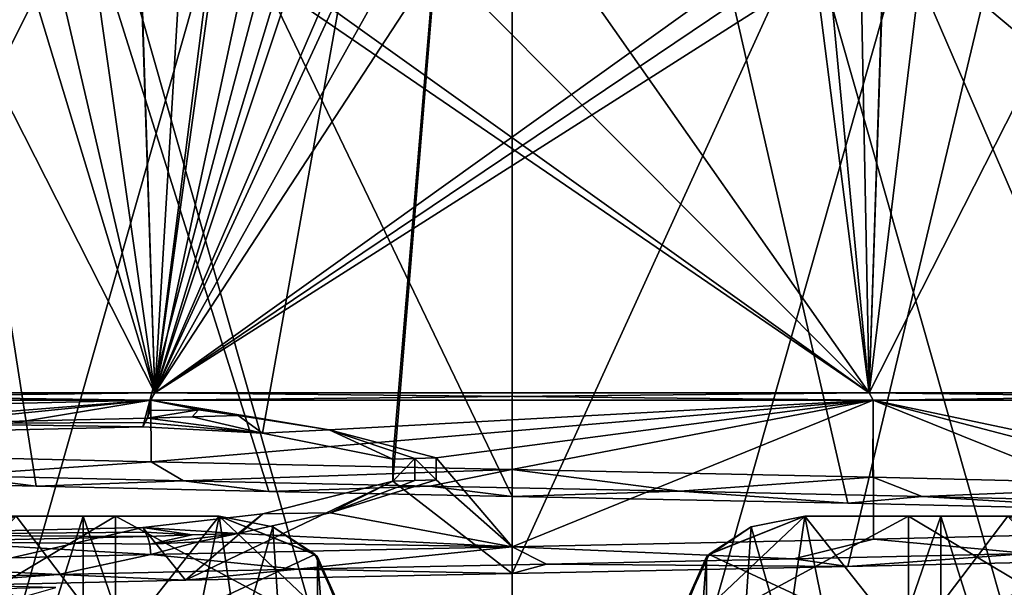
# Model space of a CAD drawing. Header units: millimetres. Extents: x -114 to 114, y -48 to 36.
# Tile 123 of 256: x -73.7 to -67.3, y -41.06 to -37.38. Entities that reach past the tile are written whole.
import ezdxf

# ---------------------------------------------------------------- set-up
doc = ezdxf.new("R2010")
doc.units = ezdxf.units.MM
doc.header["$LTSCALE"] = 65.185185
for name, color, linetype in [('1030', 7, 'CONTINUOUS'), ('1031', 7, 'CONTINUOUS'), ('1080', 7, 'CONTINUOUS'), ('1167', 7, 'CONTINUOUS'), ('1233', 7, 'CONTINUOUS'), ('1245', 7, 'CONTINUOUS'), ('1260', 7, 'CONTINUOUS'), ('1288', 7, 'CONTINUOUS'), ('1364', 7, 'CONTINUOUS'), ('1391', 7, 'CONTINUOUS'), ('1522', 7, 'CONTINUOUS'), ('1548', 7, 'CONTINUOUS'), ('1563', 7, 'CONTINUOUS'), ('1579', 7, 'CONTINUOUS'), ('1588', 7, 'CONTINUOUS'), ('1686', 7, 'CONTINUOUS'), ('1714', 7, 'CONTINUOUS'), ('1716', 7, 'CONTINUOUS'), ('1738', 7, 'CONTINUOUS'), ('1800', 7, 'CONTINUOUS'), ('1879', 7, 'CONTINUOUS'), ('1901', 7, 'CONTINUOUS'), ('1902', 7, 'CONTINUOUS'), ('1921', 7, 'CONTINUOUS'), ('1984', 7, 'CONTINUOUS'), ('1992', 7, 'CONTINUOUS'), ('2803', 7, 'CONTINUOUS'), ('308', 7, 'CONTINUOUS'), ('309', 7, 'CONTINUOUS'), ('315', 7, 'CONTINUOUS'), ('910', 7, 'CONTINUOUS'), ('928', 7, 'CONTINUOUS'), ('947', 7, 'CONTINUOUS')]:
    doc.layers.add(name, color=color, linetype=linetype)

msp = doc.modelspace()

# ---------------------------------------------------------------- linework, layer by layer
at = {"layer": '1030', "color": 7, "linetype": 'CONTINUOUS', "true_color": 0x858787}
for points in [[(-72.8948, -40.0223, 244.8707), (-72.1186, -40.0634, 245.0791), (-72.8797, -39.994, 244.8241), (-72.8948, -40.0223, 244.8707)], [(-72.8797, -39.994, 244.8241), (-72.1186, -40.0634, 245.0791), (-72.8645, -39.9657, 244.7774), (-72.8797, -39.994, 244.8241)], [(-72.8645, -39.9657, 244.7774), (-72.1186, -40.0634, 245.0791), (-72.5751, -39.9566, 244.8477), (-72.8645, -39.9657, 244.7774)], [(-72.5751, -39.9566, 244.8477), (-72.1186, -40.0634, 245.0791), (-72.2774, -39.9469, 244.8733), (-72.5751, -39.9566, 244.8477)], [(-72.2774, -39.9469, 244.8733), (-72.1186, -40.0634, 245.0791), (-71.6862, -40.0412, 244.9912), (-72.2774, -39.9469, 244.8733)], [(-72.1186, -40.0634, 245.0791), (-71.274, -40.2313, 245.2112), (-71.6862, -40.0412, 244.9912), (-72.1186, -40.0634, 245.0791)], [(-71.6862, -40.0412, 244.9912), (-71.274, -40.2313, 245.2112), (-71.1306, -40.2271, 245.1443), (-71.6862, -40.0412, 244.9912)], [(-70.9918, -40.2231, 245.0685), (-71.6862, -40.0412, 244.9912), (-71.1306, -40.2271, 245.1443), (-70.9918, -40.2231, 245.0685)]]:
    msp.add_3dface(points, dxfattribs=at)
at = {"layer": '1031', "color": 7, "linetype": 'CONTINUOUS', "true_color": 0x858787}
for points in [[(-72.8437, -40.8487, 244.7133), (-74.3041, -40.7654, 244.1393), (-75.0154, -40.9011, 243.5939), (-72.8437, -40.8487, 244.7133)], [(-72.8646, -40.7319, 244.7776), (-74.3041, -40.7654, 244.1393), (-72.8494, -40.7815, 244.7304), (-72.8646, -40.7319, 244.7776)], [(-72.8494, -40.7815, 244.7304), (-74.3041, -40.7654, 244.1393), (-72.8437, -40.8487, 244.7133), (-72.8494, -40.7815, 244.7304)]]:
    msp.add_3dface(points, dxfattribs=at)
at = {"layer": '1080', "color": 7, "linetype": 'CONTINUOUS', "true_color": 0x858787}
for points in [[(-72.8437, -39.8488, 244.7133), (-72.8493, -39.9161, 244.7304), (-72.5356, -39.9101, 244.8062), (-72.8437, -39.8488, 244.7133)], [(-72.8645, -39.9657, 244.7774), (-72.5751, -39.9566, 244.8477), (-72.5356, -39.9101, 244.8062), (-72.8645, -39.9657, 244.7774)], [(-72.8493, -39.9161, 244.7304), (-72.8645, -39.9657, 244.7774), (-72.5356, -39.9101, 244.8062), (-72.8493, -39.9161, 244.7304)], [(-72.5751, -39.9566, 244.8477), (-72.2774, -39.9469, 244.8733), (-72.5356, -39.9101, 244.8062), (-72.5751, -39.9566, 244.8477)]]:
    msp.add_3dface(points, dxfattribs=at)
at = {"layer": '1167', "color": 7, "linetype": 'CONTINUOUS', "true_color": 0x858787}
for points in [[(-69.2209, -40.8485, 244.1022), (-67.9265, -41.45, 243.7131), (-68.6, -40.6, 243.951), (-69.2209, -40.8485, 244.1022)], [(-68.6, -40.6, 243.951), (-67.9265, -41.45, 243.7131), (-67.9265, -40.6, 243.7131), (-68.6, -40.6, 243.951)], [(-67.9265, -41.45, 243.7131), (-66.5058, -41.45, 242.9104), (-67.9265, -40.6, 243.7131), (-67.9265, -41.45, 243.7131)], [(-67.9265, -40.6, 243.7131), (-66.5058, -41.45, 242.9104), (-67.2819, -40.6, 243.4051), (-67.9265, -40.6, 243.7131)], [(-69.4986, -41.45, 244.15), (-67.9265, -41.45, 243.7131), (-69.2209, -40.8485, 244.1022), (-69.4986, -41.45, 244.15)]]:
    msp.add_3dface(points, dxfattribs=at)
at = {"layer": '1233', "color": 7, "linetype": 'CONTINUOUS', "true_color": 0x858787}
for points in [[(-75.008, -40.0719, 243.804), (-72.8948, -40.0223, 244.8707), (-74.3442, -40.0002, 244.1163), (-75.008, -40.0719, 243.804)], [(-72.8797, -39.994, 244.8241), (-72.8645, -39.9657, 244.7774), (-74.3442, -40.0002, 244.1163), (-72.8797, -39.994, 244.8241)], [(-72.8948, -40.0223, 244.8707), (-72.8797, -39.994, 244.8241), (-74.3442, -40.0002, 244.1163), (-72.8948, -40.0223, 244.8707)], [(-73.5887, -40.4072, 230.3921), (-74.8728, -40.3765, 231.1015), (-74.1326, -40.3368, 230.7652), (-73.5887, -40.4072, 230.3921)], [(-72.6319, -40.3714, 230.151), (-73.5887, -40.4072, 230.3921), (-74.1326, -40.3368, 230.7652), (-72.6319, -40.3714, 230.151)], [(-72.0771, -40.4405, 229.9122), (-73.5887, -40.4072, 230.3921), (-72.6319, -40.3714, 230.151), (-72.0771, -40.4405, 229.9122)], [(-71.0331, -40.4053, 229.8666), (-72.0771, -40.4405, 229.9122), (-72.6319, -40.3714, 230.151), (-71.0331, -40.4053, 229.8666)], [(-70.5, -40.4725, 229.75), (-72.0771, -40.4405, 229.9122), (-71.0331, -40.4053, 229.8666), (-70.5, -40.4725, 229.75)], [(-69.4101, -40.4381, 229.926), (-70.5, -40.4725, 229.75), (-71.0331, -40.4053, 229.8666), (-69.4101, -40.4381, 229.926)], [(-70.5, -40.4725, 229.75), (-69.4101, -40.4381, 229.926), (-68.3198, -40.5175, 230.063), (-70.5, -40.4725, 229.75)], [(-69.4101, -40.4381, 229.926), (-67.839, -40.4723, 230.3256), (-68.3198, -40.5175, 230.063), (-69.4101, -40.4381, 229.926)], [(-68.3198, -40.5175, 230.063), (-67.839, -40.4723, 230.3256), (-66.3677, -40.5626, 230.9436), (-68.3198, -40.5175, 230.063)], [(-67.839, -40.4723, 230.3256), (-66.3886, -40.5068, 231.0464), (-66.3677, -40.5626, 230.9436), (-67.839, -40.4723, 230.3256)], [(-68.6718, -40.8781, 244.9304), (-70.2751, -40.9115, 245.1487), (-68.3195, -40.9275, 244.9369), (-68.6718, -40.8781, 244.9304)], [(-67.1478, -40.8435, 244.3787), (-68.6718, -40.8781, 244.9304), (-68.3195, -40.9275, 244.9369), (-67.1478, -40.8435, 244.3787)], [(-66.3153, -40.8811, 244.0231), (-67.1478, -40.8435, 244.3787), (-68.3195, -40.9275, 244.9369), (-66.3153, -40.8811, 244.0231)], [(-73.4435, -40.9788, 244.5632), (-72.6194, -41.0161, 244.9546), (-71.8914, -40.9444, 245.0244), (-73.4435, -40.9788, 244.5632)], [(-72.6194, -41.0161, 244.9546), (-70.5, -40.9725, 245.25), (-71.8914, -40.9444, 245.0244), (-72.6194, -41.0161, 244.9546)], [(-71.8914, -40.9444, 245.0244), (-70.5, -40.9725, 245.25), (-70.2751, -40.9115, 245.1487), (-71.8914, -40.9444, 245.0244)], [(-70.2751, -40.9115, 245.1487), (-70.5, -40.9725, 245.25), (-68.3195, -40.9275, 244.9369), (-70.2751, -40.9115, 245.1487)], [(-74.8635, -41.0131, 243.7859), (-74.573, -41.0611, 244.0934), (-73.4435, -40.9788, 244.5632), (-74.8635, -41.0131, 243.7859)], [(-74.573, -41.0611, 244.0934), (-72.6194, -41.0161, 244.9546), (-73.4435, -40.9788, 244.5632), (-74.573, -41.0611, 244.0934)]]:
    msp.add_3dface(points, dxfattribs=at)
at = {"layer": '1245', "color": 7, "linetype": 'CONTINUOUS', "true_color": 0x858787}
for points in [[(-74.264, -40.8485, 243.073), (-73.0735, -41.45, 243.7131), (-73.7181, -40.6, 243.4051), (-74.264, -40.8485, 243.073)], [(-73.7181, -40.6, 243.4051), (-73.0735, -41.45, 243.7131), (-73.0735, -40.6, 243.7131), (-73.7181, -40.6, 243.4051)], [(-73.0735, -41.45, 243.7131), (-71.5014, -41.45, 244.15), (-73.0735, -40.6, 243.7131), (-73.0735, -41.45, 243.7131)], [(-73.0735, -40.6, 243.7131), (-71.5014, -41.45, 244.15), (-72.4, -40.6, 243.951), (-73.0735, -40.6, 243.7131)], [(-72.4, -40.6, 243.951), (-71.5014, -41.45, 244.15), (-71.7804, -40.8473, 244.102), (-72.4, -40.6, 243.951)], [(-74.4942, -41.45, 242.9104), (-73.0735, -41.45, 243.7131), (-74.264, -40.8485, 243.073), (-74.4942, -41.45, 242.9104)]]:
    msp.add_3dface(points, dxfattribs=at)
at = {"layer": '1260', "color": 7, "linetype": 'CONTINUOUS', "true_color": 0x858787}
for points in [[(-71.274, -40.2313, 245.2112), (-71.274, -40.3739, 245.2113), (-71.1306, -40.2271, 245.1443), (-71.274, -40.2313, 245.2112)], [(-71.274, -40.3739, 245.2113), (-71.1306, -40.3698, 245.1443), (-71.1306, -40.2271, 245.1443), (-71.274, -40.3739, 245.2113)], [(-70.9918, -40.3657, 245.0686), (-70.9918, -40.2231, 245.0685), (-71.1306, -40.2271, 245.1443), (-70.9918, -40.3657, 245.0686)], [(-71.1306, -40.3698, 245.1443), (-70.9918, -40.3657, 245.0686), (-71.1306, -40.2271, 245.1443), (-71.1306, -40.3698, 245.1443)]]:
    msp.add_3dface(points, dxfattribs=at)
at = {"layer": '1288', "color": 7, "linetype": 'CONTINUOUS', "true_color": 0x858787}
for points in [[(-72.5748, -40.7227, 244.8478), (-72.8646, -40.7319, 244.7776), (-72.8494, -40.7815, 244.7304), (-72.5748, -40.7227, 244.8478)], [(-72.2769, -40.713, 244.8734), (-72.5748, -40.7227, 244.8478), (-72.8494, -40.7815, 244.7304), (-72.2769, -40.713, 244.8734)], [(-72.2769, -40.713, 244.8734), (-72.8494, -40.7815, 244.7304), (-72.5361, -40.7674, 244.8061), (-72.2769, -40.713, 244.8734)], [(-72.8494, -40.7815, 244.7304), (-72.8437, -40.8487, 244.7133), (-72.5361, -40.7674, 244.8061), (-72.8494, -40.7815, 244.7304)]]:
    msp.add_3dface(points, dxfattribs=at)
at = {"layer": '1364', "color": 7, "linetype": 'CONTINUOUS', "true_color": 0x858787}
for points in [[(-67.9265, -41.45, 231.2869), (-69.4986, -41.45, 230.85), (-67.9265, -40.6, 231.2869), (-67.9265, -41.45, 231.2869)], [(-67.9265, -40.6, 231.2869), (-69.4986, -41.45, 230.85), (-68.6, -40.6, 231.049), (-67.9265, -40.6, 231.2869)], [(-68.6, -40.6, 231.049), (-69.4986, -41.45, 230.85), (-69.2196, -40.8473, 230.898), (-68.6, -40.6, 231.049)], [(-66.736, -40.8485, 231.927), (-67.9265, -41.45, 231.2869), (-67.2819, -40.6, 231.5949), (-66.736, -40.8485, 231.927)], [(-67.2819, -40.6, 231.5949), (-67.9265, -41.45, 231.2869), (-67.9265, -40.6, 231.2869), (-67.2819, -40.6, 231.5949)], [(-66.5058, -41.45, 232.0896), (-67.9265, -41.45, 231.2869), (-66.736, -40.8485, 231.927), (-66.5058, -41.45, 232.0896)]]:
    msp.add_3dface(points, dxfattribs=at)
at = {"layer": '1391', "color": 7, "linetype": 'CONTINUOUS', "true_color": 0x858787}
for points in [[(-74.9563, -39.899, 243.6372), (-74.3442, -40.0002, 244.1163), (-72.8452, -39.8488, 244.7128), (-74.9563, -39.899, 243.6372)], [(-74.3442, -40.0002, 244.1163), (-72.8645, -39.9657, 244.7774), (-72.8452, -39.8488, 244.7128), (-74.3442, -40.0002, 244.1163)], [(-72.8645, -39.9657, 244.7774), (-72.8493, -39.9161, 244.7304), (-72.8452, -39.8488, 244.7128), (-72.8645, -39.9657, 244.7774)], [(-72.8493, -39.9161, 244.7304), (-72.8437, -39.8488, 244.7133), (-72.8452, -39.8488, 244.7128), (-72.8493, -39.9161, 244.7304)], [(-72.8423, -40.2489, 230.2862), (-74.1326, -40.3368, 230.7652), (-74.9562, -40.199, 231.3627), (-72.8423, -40.2489, 230.2862)], [(-72.6319, -40.3714, 230.151), (-74.1326, -40.3368, 230.7652), (-72.8423, -40.2489, 230.2862), (-72.6319, -40.3714, 230.151)], [(-70.5014, -40.2991, 229.9155), (-72.6319, -40.3714, 230.151), (-72.8423, -40.2489, 230.2862), (-70.5014, -40.2991, 229.9155)], [(-71.0331, -40.4053, 229.8666), (-72.6319, -40.3714, 230.151), (-70.5014, -40.2991, 229.9155), (-71.0331, -40.4053, 229.8666)], [(-69.4101, -40.4381, 229.926), (-71.0331, -40.4053, 229.8666), (-70.5014, -40.2991, 229.9155), (-69.4101, -40.4381, 229.926)], [(-68.1584, -40.3488, 230.286), (-69.4101, -40.4381, 229.926), (-70.5014, -40.2991, 229.9155), (-68.1584, -40.3488, 230.286)], [(-67.839, -40.4723, 230.3256), (-69.4101, -40.4381, 229.926), (-68.1584, -40.3488, 230.286), (-67.839, -40.4723, 230.3256)], [(-66.045, -40.3991, 231.3618), (-67.839, -40.4723, 230.3256), (-68.1584, -40.3488, 230.286), (-66.045, -40.3991, 231.3618)], [(-66.3886, -40.5068, 231.0464), (-67.839, -40.4723, 230.3256), (-66.045, -40.3991, 231.3618), (-66.3886, -40.5068, 231.0464)], [(-68.1542, -40.7489, 244.7126), (-67.1478, -40.8435, 244.3787), (-66.0427, -40.699, 243.6366), (-68.1542, -40.7489, 244.7126)], [(-70.4993, -40.7992, 245.0845), (-68.6718, -40.8781, 244.9304), (-68.1542, -40.7489, 244.7126), (-70.4993, -40.7992, 245.0845)], [(-68.6718, -40.8781, 244.9304), (-67.1478, -40.8435, 244.3787), (-68.1542, -40.7489, 244.7126), (-68.6718, -40.8781, 244.9304)], [(-72.8437, -40.8487, 244.7133), (-71.8914, -40.9444, 245.0244), (-70.4993, -40.7992, 245.0845), (-72.8437, -40.8487, 244.7133)], [(-71.8914, -40.9444, 245.0244), (-70.2751, -40.9115, 245.1487), (-70.4993, -40.7992, 245.0845), (-71.8914, -40.9444, 245.0244)], [(-70.2751, -40.9115, 245.1487), (-68.6718, -40.8781, 244.9304), (-70.4993, -40.7992, 245.0845), (-70.2751, -40.9115, 245.1487)], [(-72.8437, -40.8487, 244.7133), (-75.0154, -40.9011, 243.5939), (-73.4435, -40.9788, 244.5632), (-72.8437, -40.8487, 244.7133)], [(-72.8437, -40.8487, 244.7133), (-73.4435, -40.9788, 244.5632), (-71.8914, -40.9444, 245.0244), (-72.8437, -40.8487, 244.7133)], [(-75.0154, -40.9011, 243.5939), (-74.8635, -41.0131, 243.7859), (-73.4435, -40.9788, 244.5632), (-75.0154, -40.9011, 243.5939)]]:
    msp.add_3dface(points, dxfattribs=at)
at = {"layer": '1522', "color": 7, "linetype": 'CONTINUOUS', "true_color": 0x858787}
for points in [[(-68.6, -40.6, 243.951), (-67.9265, -40.6, 243.7131), (-67.716, -40.6, 244.2212), (-68.6, -40.6, 243.951)], [(-68.6, -40.6, 244.5225), (-68.6, -40.6, 243.951), (-67.716, -40.6, 244.2212), (-68.6, -40.6, 244.5225)], [(-67.9265, -40.6, 243.7131), (-67.2819, -40.6, 243.4051), (-67.716, -40.6, 244.2212), (-67.9265, -40.6, 243.7131)], [(-67.716, -40.6, 244.2212), (-67.2819, -40.6, 243.4051), (-66.8778, -40.6, 243.8092), (-67.716, -40.6, 244.2212)]]:
    msp.add_3dface(points, dxfattribs=at)
at = {"layer": '1548', "color": 7, "linetype": 'CONTINUOUS', "true_color": 0x858787}
for points in [[(-74.428, -40.6698, 231.3766), (-73.284, -45, 230.7788), (-74.1222, -40.6, 231.1908), (-74.428, -40.6698, 231.3766)], [(-74.1222, -40.6, 231.1908), (-73.284, -45, 230.7788), (-73.284, -40.6, 230.7788), (-74.1222, -40.6, 231.1908)], [(-73.284, -45, 230.7788), (-71.7633, -45, 230.3355), (-73.284, -40.6, 230.7788), (-73.284, -45, 230.7788)], [(-73.284, -40.6, 230.7788), (-71.7633, -45, 230.3355), (-72.4, -40.6, 230.4775), (-73.284, -40.6, 230.7788)], [(-72.4, -40.6, 230.4775), (-71.7633, -45, 230.3355), (-72.0529, -40.6696, 230.3927), (-72.4, -40.6, 230.4775)], [(-68.9476, -40.6698, 230.3926), (-67.716, -45, 230.7788), (-68.6, -40.6, 230.4775), (-68.9476, -40.6698, 230.3926)], [(-68.6, -40.6, 230.4775), (-67.716, -45, 230.7788), (-67.716, -40.6, 230.7788), (-68.6, -40.6, 230.4775)], [(-67.716, -45, 230.7788), (-66.3272, -45, 231.5407), (-67.716, -40.6, 230.7788), (-67.716, -45, 230.7788)], [(-67.716, -40.6, 230.7788), (-66.3272, -45, 231.5407), (-66.8778, -40.6, 231.1908), (-67.716, -40.6, 230.7788)], [(-74.6728, -45, 231.5407), (-73.284, -45, 230.7788), (-74.428, -40.6698, 231.3766), (-74.6728, -45, 231.5407)], [(-72.0529, -40.6696, 230.3927), (-71.7633, -45, 230.3355), (-71.7621, -40.8652, 230.3353), (-72.0529, -40.6696, 230.3927)], [(-69.2387, -40.8659, 230.3352), (-69.2367, -45, 230.3355), (-68.9476, -40.6698, 230.3926), (-69.2387, -40.8659, 230.3352)], [(-69.2367, -45, 230.3355), (-67.716, -45, 230.7788), (-68.9476, -40.6698, 230.3926), (-69.2367, -45, 230.3355)], [(-71.7621, -40.8652, 230.3353), (-71.7633, -45, 230.3355), (-71.5, -44.35, 230.2941), (-71.7621, -40.8652, 230.3353)], [(-71.5, -41.5, 230.2941), (-71.7621, -40.8652, 230.3353), (-71.5, -44.35, 230.2941), (-71.5, -41.5, 230.2941)], [(-69.2387, -40.8659, 230.3352), (-69.5, -41.5, 230.2941), (-69.2367, -45, 230.3355), (-69.2387, -40.8659, 230.3352)]]:
    msp.add_3dface(points, dxfattribs=at)
at = {"layer": '1563', "color": 7, "linetype": 'CONTINUOUS', "true_color": 0x858787}
for points in [[(-69.2209, -40.8485, 244.1022), (-68.6, -40.6, 243.951), (-68.9471, -40.6696, 244.6073), (-69.2209, -40.8485, 244.1022)], [(-68.6, -40.6, 243.951), (-68.6, -40.6, 244.5225), (-68.9471, -40.6696, 244.6073), (-68.6, -40.6, 243.951)], [(-69.2379, -40.8652, 244.6647), (-69.2209, -40.8485, 244.1022), (-68.9471, -40.6696, 244.6073), (-69.2379, -40.8652, 244.6647)], [(-69.5, -41.5, 244.7059), (-69.4986, -41.45, 244.15), (-69.2379, -40.8652, 244.6647), (-69.5, -41.5, 244.7059)], [(-69.4986, -41.45, 244.15), (-69.2209, -40.8485, 244.1022), (-69.2379, -40.8652, 244.6647), (-69.4986, -41.45, 244.15)]]:
    msp.add_3dface(points, dxfattribs=at)
at = {"layer": '1579', "color": 7, "linetype": 'CONTINUOUS', "true_color": 0x858787}
for points in [[(-71.7791, -40.8485, 230.8978), (-72.4, -40.6, 231.049), (-72.0529, -40.6696, 230.3927), (-71.7791, -40.8485, 230.8978)], [(-72.4, -40.6, 231.049), (-72.4, -40.6, 230.4775), (-72.0529, -40.6696, 230.3927), (-72.4, -40.6, 231.049)], [(-71.7791, -40.8485, 230.8978), (-72.0529, -40.6696, 230.3927), (-71.7621, -40.8652, 230.3353), (-71.7791, -40.8485, 230.8978)], [(-71.5014, -41.45, 230.85), (-71.7791, -40.8485, 230.8978), (-71.7621, -40.8652, 230.3353), (-71.5014, -41.45, 230.85)], [(-71.5014, -41.45, 230.85), (-71.7621, -40.8652, 230.3353), (-71.5, -41.5, 230.2941), (-71.5014, -41.45, 230.85)]]:
    msp.add_3dface(points, dxfattribs=at)
at = {"layer": '1588', "color": 7, "linetype": 'CONTINUOUS', "true_color": 0x858787}
for points in [[(-73.7181, -40.6, 231.5949), (-74.1222, -40.6, 231.1908), (-73.284, -40.6, 230.7788), (-73.7181, -40.6, 231.5949)], [(-73.0735, -40.6, 231.2869), (-73.7181, -40.6, 231.5949), (-73.284, -40.6, 230.7788), (-73.0735, -40.6, 231.2869)], [(-72.4, -40.6, 231.049), (-73.0735, -40.6, 231.2869), (-73.284, -40.6, 230.7788), (-72.4, -40.6, 231.049)], [(-72.4, -40.6, 231.049), (-73.284, -40.6, 230.7788), (-72.4, -40.6, 230.4775), (-72.4, -40.6, 231.049)]]:
    msp.add_3dface(points, dxfattribs=at)
at = {"layer": '1686', "color": 7, "linetype": 'CONTINUOUS', "true_color": 0x858787}
for points in [[(-72.8437, -39.8488, 230.2867), (-76.6354, -40.1492, 233.0411), (-76.636, -39.8488, 233.042), (-72.8437, -39.8488, 230.2867)], [(-74.9562, -40.199, 231.3627), (-76.6354, -40.1492, 233.0411), (-72.8437, -39.8488, 230.2867), (-74.9562, -40.199, 231.3627)], [(-72.8423, -40.2489, 230.2862), (-74.9562, -40.199, 231.3627), (-72.8437, -39.8488, 230.2867), (-72.8423, -40.2489, 230.2862)], [(-72.2774, -39.9469, 244.8733), (-71.6862, -40.0412, 244.9912), (-72.8437, -39.8488, 244.7133), (-72.2774, -39.9469, 244.8733)], [(-72.2774, -39.9469, 244.8733), (-72.8437, -39.8488, 244.7133), (-72.5356, -39.9101, 244.8062), (-72.2774, -39.9469, 244.8733)], [(-72.8437, -39.8488, 244.7133), (-71.6862, -40.0412, 244.9912), (-68.1566, -39.8488, 244.7134), (-72.8437, -39.8488, 244.7133)], [(-68.1563, -39.8488, 230.2867), (-72.8423, -40.2489, 230.2862), (-72.8437, -39.8488, 230.2867), (-68.1563, -39.8488, 230.2867)], [(-70.5014, -40.2991, 229.9155), (-72.8423, -40.2489, 230.2862), (-68.1563, -39.8488, 230.2867), (-70.5014, -40.2991, 229.9155)], [(-71.6862, -40.0412, 244.9912), (-70.9918, -40.2231, 245.0685), (-68.1566, -39.8488, 244.7134), (-71.6862, -40.0412, 244.9912)], [(-70.9918, -40.2231, 245.0685), (-70.4993, -40.7992, 245.0845), (-68.1566, -39.8488, 244.7134), (-70.9918, -40.2231, 245.0685)], [(-68.1584, -40.3488, 230.286), (-70.5014, -40.2991, 229.9155), (-68.1563, -39.8488, 230.2867), (-68.1584, -40.3488, 230.286)], [(-70.4993, -40.7992, 245.0845), (-68.1542, -40.7489, 244.7126), (-68.1566, -39.8488, 244.7134), (-70.4993, -40.7992, 245.0845)], [(-66.045, -40.3991, 231.3618), (-68.1584, -40.3488, 230.286), (-68.1563, -39.8488, 230.2867), (-66.045, -40.3991, 231.3618)], [(-68.1542, -40.7489, 244.7126), (-66.0427, -40.699, 243.6366), (-68.1566, -39.8488, 244.7134), (-68.1542, -40.7489, 244.7126)], [(-66.0427, -40.699, 243.6366), (-64.3646, -40.6493, 241.9588), (-68.1566, -39.8488, 244.7134), (-66.0427, -40.699, 243.6366)], [(-68.1566, -39.8488, 244.7134), (-64.3646, -40.6493, 241.9588), (-64.3641, -39.8488, 241.9581), (-68.1566, -39.8488, 244.7134)], [(-64.364, -39.8488, 233.042), (-66.045, -40.3991, 231.3618), (-68.1563, -39.8488, 230.2867), (-64.364, -39.8488, 233.042)], [(-70.9918, -40.2231, 245.0685), (-70.9918, -40.3657, 245.0686), (-70.4993, -40.7992, 245.0845), (-70.9918, -40.2231, 245.0685)], [(-70.9918, -40.3657, 245.0686), (-71.6799, -40.5802, 244.9922), (-70.4993, -40.7992, 245.0845), (-70.9918, -40.3657, 245.0686)], [(-71.6799, -40.5802, 244.9922), (-72.2769, -40.713, 244.8734), (-70.4993, -40.7992, 245.0845), (-71.6799, -40.5802, 244.9922)], [(-72.5361, -40.7674, 244.8061), (-72.8437, -40.8487, 244.7133), (-70.4993, -40.7992, 245.0845), (-72.5361, -40.7674, 244.8061)], [(-72.2769, -40.713, 244.8734), (-72.5361, -40.7674, 244.8061), (-70.4993, -40.7992, 245.0845), (-72.2769, -40.713, 244.8734)]]:
    msp.add_3dface(points, dxfattribs=at)
at = {"layer": '1714', "color": 7, "linetype": 'CONTINUOUS'}
for points in [[(-73.9953, -35.9275, 244.1357), (-76.5677, -32.425, 241.9084), (-72.8175, -39.8, 244.633), (-73.9953, -35.9275, 244.1357)], [(-72.8175, -39.8, 244.633), (-76.5677, -32.425, 241.9084), (-76.5677, -39.8, 241.9084), (-72.8175, -39.8, 244.633)], [(-68.1825, -32.425, 244.633), (-67.0047, -34.8443, 244.1357), (-64.4323, -39.8, 241.9084), (-68.1825, -32.425, 244.633)], [(-64.4324, -32.425, 241.9084), (-68.1825, -32.425, 244.633), (-64.4323, -39.8, 241.9084), (-64.4324, -32.425, 241.9084)], [(-73.6152, -36.3772, 244.3224), (-73.9953, -35.9275, 244.1357), (-72.8175, -39.8, 244.633), (-73.6152, -36.3772, 244.3224)], [(-67.0163, -35.9502, 244.1418), (-67.3848, -36.3772, 244.3224), (-64.4323, -39.8, 241.9084), (-67.0163, -35.9502, 244.1418)], [(-73.2781, -36.5719, 244.4665), (-73.6152, -36.3772, 244.3224), (-72.8175, -39.8, 244.633), (-73.2781, -36.5719, 244.4665)], [(-67.3848, -36.3772, 244.3224), (-67.5944, -36.5096, 244.4143), (-64.4323, -39.8, 241.9084), (-67.3848, -36.3772, 244.3224)], [(-67.5944, -36.5096, 244.4143), (-68.0799, -36.743, 244.5988), (-64.4323, -39.8, 241.9084), (-67.5944, -36.5096, 244.4143)], [(-72.9191, -36.743, 244.5991), (-73.2781, -36.5719, 244.4665), (-72.8175, -39.8, 244.633), (-72.9191, -36.743, 244.5991)], [(-72.4169, -36.9044, 244.7509), (-72.9191, -36.743, 244.5991), (-72.8175, -39.8, 244.633), (-72.4169, -36.9044, 244.7509)], [(-68.24, -36.8002, 244.6514), (-68.4609, -36.8686, 244.7175), (-68.1825, -39.8, 244.633), (-68.24, -36.8002, 244.6514)], [(-68.0799, -36.743, 244.5988), (-68.24, -36.8002, 244.6514), (-68.1825, -39.8, 244.633), (-68.0799, -36.743, 244.5988)], [(-64.4323, -39.8, 241.9084), (-68.0799, -36.743, 244.5988), (-68.1825, -39.8, 244.633), (-64.4323, -39.8, 241.9084)], [(-68.4609, -36.8686, 244.7175), (-70.0614, -37.1231, 244.9872), (-68.1825, -39.8, 244.633), (-68.4609, -36.8686, 244.7175)], [(-68.1825, -39.8, 244.633), (-72.4169, -36.9044, 244.7509), (-72.8175, -39.8, 244.633), (-68.1825, -39.8, 244.633)], [(-72.1453, -36.9677, 244.8173), (-72.4169, -36.9044, 244.7509), (-68.1825, -39.8, 244.633), (-72.1453, -36.9677, 244.8173)], [(-70.8491, -37.1271, 244.9919), (-72.1453, -36.9677, 244.8173), (-68.1825, -39.8, 244.633), (-70.8491, -37.1271, 244.9919)], [(-70.0614, -37.1231, 244.9872), (-70.8491, -37.1271, 244.9919), (-68.1825, -39.8, 244.633), (-70.0614, -37.1231, 244.9872)]]:
    msp.add_3dface(points, dxfattribs=at)
at = {"layer": '1716', "color": 7, "linetype": 'CONTINUOUS', "true_color": 0x858787}
for points in [[(-72.4, -40.6, 243.951), (-71.7804, -40.8473, 244.102), (-72.4, -40.6, 244.5225), (-72.4, -40.6, 243.951)], [(-72.4, -40.6, 244.5225), (-71.7804, -40.8473, 244.102), (-72.0524, -40.6698, 244.6074), (-72.4, -40.6, 244.5225)], [(-72.0524, -40.6698, 244.6074), (-71.7804, -40.8473, 244.102), (-71.7613, -40.8659, 244.6648), (-72.0524, -40.6698, 244.6074)], [(-71.7804, -40.8473, 244.102), (-71.5014, -41.45, 244.15), (-71.7613, -40.8659, 244.6648), (-71.7804, -40.8473, 244.102)], [(-71.5014, -41.45, 244.15), (-71.5, -41.5, 244.125), (-71.7613, -40.8659, 244.6648), (-71.5014, -41.45, 244.15)], [(-71.5, -41.5, 244.125), (-71.5, -41.5, 244.7059), (-71.7613, -40.8659, 244.6648), (-71.5, -41.5, 244.125)]]:
    msp.add_3dface(points, dxfattribs=at)
at = {"layer": '1738', "color": 7, "linetype": 'CONTINUOUS', "true_color": 0x858787}
for points in [[(-72.8437, -39.8488, 230.2867), (-76.636, -39.8488, 233.042), (-72.8175, -39.8, 230.367), (-72.8437, -39.8488, 230.2867)], [(-72.8175, -39.8, 230.367), (-76.636, -39.8488, 233.042), (-76.5677, -39.8, 233.0916), (-72.8175, -39.8, 230.367)], [(-68.1563, -39.8488, 230.2867), (-72.8437, -39.8488, 230.2867), (-68.1825, -39.8, 230.367), (-68.1563, -39.8488, 230.2867)], [(-68.1825, -39.8, 230.367), (-72.8437, -39.8488, 230.2867), (-72.8175, -39.8, 230.367), (-68.1825, -39.8, 230.367)], [(-64.4323, -39.8, 233.0916), (-68.1563, -39.8488, 230.2867), (-68.1825, -39.8, 230.367), (-64.4323, -39.8, 233.0916)], [(-64.364, -39.8488, 233.042), (-68.1563, -39.8488, 230.2867), (-64.4323, -39.8, 233.0916), (-64.364, -39.8488, 233.042)]]:
    msp.add_3dface(points, dxfattribs=at)
at = {"layer": '1800', "color": 7, "linetype": 'CONTINUOUS', "true_color": 0x858787}
for points in [[(-74.1222, -40.6, 243.8092), (-73.7181, -40.6, 243.4051), (-73.284, -40.6, 244.2212), (-74.1222, -40.6, 243.8092)], [(-73.7181, -40.6, 243.4051), (-73.0735, -40.6, 243.7131), (-73.284, -40.6, 244.2212), (-73.7181, -40.6, 243.4051)], [(-73.0735, -40.6, 243.7131), (-72.4, -40.6, 243.951), (-73.284, -40.6, 244.2212), (-73.0735, -40.6, 243.7131)], [(-72.4, -40.6, 243.951), (-72.4, -40.6, 244.5225), (-73.284, -40.6, 244.2212), (-72.4, -40.6, 243.951)]]:
    msp.add_3dface(points, dxfattribs=at)
at = {"layer": '1879', "color": 7, "linetype": 'CONTINUOUS', "true_color": 0x858787}
for points in [[(-67.9265, -40.6, 231.2869), (-68.6, -40.6, 231.049), (-67.716, -40.6, 230.7788), (-67.9265, -40.6, 231.2869)], [(-68.6, -40.6, 231.049), (-68.6, -40.6, 230.4775), (-67.716, -40.6, 230.7788), (-68.6, -40.6, 231.049)], [(-67.2819, -40.6, 231.5949), (-67.9265, -40.6, 231.2869), (-67.716, -40.6, 230.7788), (-67.2819, -40.6, 231.5949)], [(-67.2819, -40.6, 231.5949), (-67.716, -40.6, 230.7788), (-66.8778, -40.6, 231.1908), (-67.2819, -40.6, 231.5949)]]:
    msp.add_3dface(points, dxfattribs=at)
at = {"layer": '1901', "color": 7, "linetype": 'CONTINUOUS', "true_color": 0x858787}
for points in [[(-72.8452, -39.8488, 244.7128), (-76.5677, -39.8, 241.9084), (-76.6363, -39.8488, 241.9576), (-72.8452, -39.8488, 244.7128)], [(-72.8452, -39.8488, 244.7128), (-72.8175, -39.8, 244.633), (-76.5677, -39.8, 241.9084), (-72.8452, -39.8488, 244.7128)], [(-72.8452, -39.8488, 244.7128), (-72.8437, -39.8488, 244.7133), (-72.8175, -39.8, 244.633), (-72.8452, -39.8488, 244.7128)], [(-72.8437, -39.8488, 244.7133), (-68.1566, -39.8488, 244.7134), (-72.8175, -39.8, 244.633), (-72.8437, -39.8488, 244.7133)], [(-68.1566, -39.8488, 244.7134), (-68.1825, -39.8, 244.633), (-72.8175, -39.8, 244.633), (-68.1566, -39.8488, 244.7134)], [(-68.1566, -39.8488, 244.7134), (-64.3641, -39.8488, 241.9581), (-68.1825, -39.8, 244.633), (-68.1566, -39.8488, 244.7134)], [(-64.3641, -39.8488, 241.9581), (-64.4323, -39.8, 241.9084), (-68.1825, -39.8, 244.633), (-64.3641, -39.8488, 241.9581)]]:
    msp.add_3dface(points, dxfattribs=at)
at = {"layer": '1902', "color": 7, "linetype": 'CONTINUOUS', "true_color": 0x858787}
for points in [[(-68.6, -40.6, 231.049), (-69.2196, -40.8473, 230.898), (-68.6, -40.6, 230.4775), (-68.6, -40.6, 231.049)], [(-69.2196, -40.8473, 230.898), (-68.9476, -40.6698, 230.3926), (-68.6, -40.6, 230.4775), (-69.2196, -40.8473, 230.898)], [(-69.2196, -40.8473, 230.898), (-69.2387, -40.8659, 230.3352), (-68.9476, -40.6698, 230.3926), (-69.2196, -40.8473, 230.898)], [(-69.2387, -40.8659, 230.3352), (-69.4986, -41.45, 230.85), (-69.5, -41.5, 230.875), (-69.2387, -40.8659, 230.3352)], [(-69.5, -41.5, 230.2941), (-69.2387, -40.8659, 230.3352), (-69.5, -41.5, 230.875), (-69.5, -41.5, 230.2941)], [(-69.2196, -40.8473, 230.898), (-69.4986, -41.45, 230.85), (-69.2387, -40.8659, 230.3352), (-69.2196, -40.8473, 230.898)]]:
    msp.add_3dface(points, dxfattribs=at)
at = {"layer": '1921', "color": 7, "linetype": 'CONTINUOUS'}
for points in [[(-76.5676, -32.425, 233.0916), (-73.5266, -33.575, 230.6378), (-76.5677, -39.8, 233.0916), (-76.5676, -32.425, 233.0916)], [(-67.4734, -33.9788, 230.6378), (-64.4323, -32.425, 233.0916), (-68.1825, -39.8, 230.367), (-67.4734, -33.9788, 230.6378)], [(-64.4323, -32.425, 233.0916), (-64.4323, -39.8, 233.0916), (-68.1825, -39.8, 230.367), (-64.4323, -32.425, 233.0916)], [(-73.5266, -33.575, 230.6378), (-73.5266, -33.9788, 230.6378), (-76.5677, -39.8, 233.0916), (-73.5266, -33.575, 230.6378)], [(-70.122, -33.575, 230.0095), (-70.122, -33.9788, 230.0095), (-72.8175, -39.8, 230.367), (-70.122, -33.575, 230.0095)], [(-70.878, -33.9788, 230.0095), (-70.122, -33.575, 230.0095), (-72.8175, -39.8, 230.367), (-70.878, -33.9788, 230.0095)], [(-73.5266, -33.9788, 230.6378), (-73.0054, -33.9788, 230.4308), (-76.5677, -39.8, 233.0916), (-73.5266, -33.9788, 230.6378)], [(-73.0054, -33.9788, 230.4308), (-72.8175, -39.8, 230.367), (-76.5677, -39.8, 233.0916), (-73.0054, -33.9788, 230.4308)], [(-73.0054, -33.9788, 230.4308), (-72.4702, -33.9788, 230.2634), (-72.8175, -39.8, 230.367), (-73.0054, -33.9788, 230.4308)], [(-70.122, -33.9788, 230.0095), (-69.5633, -33.9788, 230.0587), (-72.8175, -39.8, 230.367), (-70.122, -33.9788, 230.0095)], [(-71.99, -37.075, 230.1495), (-70.878, -33.9788, 230.0095), (-72.8175, -39.8, 230.367), (-71.99, -37.075, 230.1495)], [(-69.01, -33.9788, 230.1495), (-69.01, -37.075, 230.1495), (-72.8175, -39.8, 230.367), (-69.01, -33.9788, 230.1495)], [(-69.5633, -33.9788, 230.0587), (-69.01, -33.9788, 230.1495), (-72.8175, -39.8, 230.367), (-69.5633, -33.9788, 230.0587)], [(-72.4702, -33.9788, 230.2634), (-72.4702, -37.075, 230.2634), (-72.8175, -39.8, 230.367), (-72.4702, -33.9788, 230.2634)], [(-68.5298, -37.075, 230.2634), (-67.9946, -33.9788, 230.4308), (-68.1825, -39.8, 230.367), (-68.5298, -37.075, 230.2634)], [(-67.9946, -33.9788, 230.4308), (-67.4734, -33.9788, 230.6378), (-68.1825, -39.8, 230.367), (-67.9946, -33.9788, 230.4308)], [(-68.769, -37.075, 230.2025), (-68.5298, -37.075, 230.2634), (-72.8175, -39.8, 230.367), (-68.769, -37.075, 230.2025)], [(-68.5298, -37.075, 230.2634), (-68.1825, -39.8, 230.367), (-72.8175, -39.8, 230.367), (-68.5298, -37.075, 230.2634)], [(-69.01, -37.075, 230.1495), (-68.769, -37.075, 230.2025), (-72.8175, -39.8, 230.367), (-69.01, -37.075, 230.1495)], [(-72.4702, -37.075, 230.2634), (-72.231, -37.075, 230.2025), (-72.8175, -39.8, 230.367), (-72.4702, -37.075, 230.2634)], [(-72.231, -37.075, 230.2025), (-71.99, -37.075, 230.1495), (-72.8175, -39.8, 230.367), (-72.231, -37.075, 230.2025)]]:
    msp.add_3dface(points, dxfattribs=at)
at = {"layer": '1984', "color": 7, "linetype": 'CONTINUOUS', "true_color": 0x858787}
msp.add_3dface([(-74.9563, -39.899, 243.6372), (-72.8452, -39.8488, 244.7128), (-76.6363, -39.8488, 241.9576), (-74.9563, -39.899, 243.6372)], dxfattribs=at)
at = {"layer": '1992', "color": 7, "linetype": 'CONTINUOUS', "true_color": 0x858787}
for points in [[(-73.284, -45, 244.2212), (-74.6728, -45, 243.4593), (-73.284, -40.6, 244.2212), (-73.284, -45, 244.2212)], [(-74.6728, -45, 243.4593), (-74.1222, -40.6, 243.8092), (-73.284, -40.6, 244.2212), (-74.6728, -45, 243.4593)], [(-73.284, -45, 244.2212), (-72.4, -40.6, 244.5225), (-72.0524, -40.6698, 244.6074), (-73.284, -45, 244.2212)], [(-72.4, -40.6, 244.5225), (-73.284, -45, 244.2212), (-73.284, -40.6, 244.2212), (-72.4, -40.6, 244.5225)], [(-67.716, -45, 244.2212), (-69.2367, -45, 244.6645), (-67.716, -40.6, 244.2212), (-67.716, -45, 244.2212)], [(-69.2367, -45, 244.6645), (-68.6, -40.6, 244.5225), (-67.716, -40.6, 244.2212), (-69.2367, -45, 244.6645)], [(-68.6, -40.6, 244.5225), (-69.2367, -45, 244.6645), (-68.9471, -40.6696, 244.6073), (-68.6, -40.6, 244.5225)], [(-67.716, -45, 244.2212), (-67.716, -40.6, 244.2212), (-66.8778, -40.6, 243.8092), (-67.716, -45, 244.2212)], [(-67.716, -45, 244.2212), (-66.8778, -40.6, 243.8092), (-66.572, -40.6698, 243.6234), (-67.716, -45, 244.2212)], [(-71.7633, -45, 244.6645), (-73.284, -45, 244.2212), (-72.0524, -40.6698, 244.6074), (-71.7633, -45, 244.6645)], [(-71.7633, -45, 244.6645), (-72.0524, -40.6698, 244.6074), (-71.7613, -40.8659, 244.6648), (-71.7633, -45, 244.6645)], [(-69.2367, -45, 244.6645), (-69.2379, -40.8652, 244.6647), (-68.9471, -40.6696, 244.6073), (-69.2367, -45, 244.6645)], [(-66.3272, -45, 243.4593), (-67.716, -45, 244.2212), (-66.572, -40.6698, 243.6234), (-66.3272, -45, 243.4593)], [(-71.7613, -40.8659, 244.6648), (-71.5, -41.5, 244.7059), (-71.7633, -45, 244.6645), (-71.7613, -40.8659, 244.6648)], [(-69.2367, -45, 244.6645), (-69.5, -44.35, 244.7059), (-69.2379, -40.8652, 244.6647), (-69.2367, -45, 244.6645)], [(-69.5, -44.35, 244.7059), (-69.5, -41.5, 244.7059), (-69.2379, -40.8652, 244.6647), (-69.5, -44.35, 244.7059)]]:
    msp.add_3dface(points, dxfattribs=at)
at = {"layer": '2803', "color": 7, "linetype": 'CONTINUOUS', "true_color": 0xe0f2ff}
for points in [[(-65.9447, -31, 231.2301), (-70.5, -31, 229.75), (-66.3677, -40.5626, 230.9436), (-65.9447, -31, 231.2301)], [(-70.5, -31, 229.75), (-70.5, -40.4725, 229.75), (-68.3198, -40.5175, 230.063), (-70.5, -31, 229.75)], [(-70.5, -31, 229.75), (-68.3198, -40.5175, 230.063), (-66.3677, -40.5626, 230.9436), (-70.5, -31, 229.75)], [(-70.5, -31, 245.25), (-65.9447, -31, 243.7699), (-70.5, -40.9725, 245.25), (-70.5, -31, 245.25)], [(-70.5, -40.9725, 245.25), (-65.9447, -31, 243.7699), (-68.3195, -40.9275, 244.9369), (-70.5, -40.9725, 245.25)], [(-65.9447, -31, 243.7699), (-66.3153, -40.8811, 244.0231), (-68.3195, -40.9275, 244.9369), (-65.9447, -31, 243.7699)]]:
    msp.add_3dface(points, dxfattribs=at)
at = {"layer": '308', "color": 7, "linetype": 'CONTINUOUS', "true_color": 0xe0f2ff}
for points in [[(-70.5, -30, 246.5), (-75, -30, 245.2942), (-70.5, -45.8, 246.5), (-70.5, -30, 246.5)], [(-70.5, -45.8, 246.5), (-75, -30, 245.2942), (-74.9989, -45.7998, 245.2949), (-70.5, -45.8, 246.5)], [(-75, -30, 229.7058), (-70.5, -30, 228.5), (-74.9995, -45.7998, 229.7055), (-75, -30, 229.7058)], [(-74.9995, -45.7998, 229.7055), (-70.5, -30, 228.5), (-70.5, -45.8, 228.5), (-74.9995, -45.7998, 229.7055)]]:
    msp.add_3dface(points, dxfattribs=at)
at = {"layer": '309', "color": 7, "linetype": 'CONTINUOUS', "true_color": 0xe0f2ff}
for points in [[(-66, -30, 245.2942), (-70.5, -30, 246.5), (-66.0005, -45.7998, 245.2945), (-66, -30, 245.2942)], [(-70.5, -30, 246.5), (-70.5, -45.8, 246.5), (-66.0005, -45.7998, 245.2945), (-70.5, -30, 246.5)], [(-70.5, -30, 228.5), (-66, -30, 229.7058), (-70.5, -45.8, 228.5), (-70.5, -30, 228.5)], [(-70.5, -45.8, 228.5), (-66, -30, 229.7058), (-66.0011, -45.7998, 229.7051), (-70.5, -45.8, 228.5)]]:
    msp.add_3dface(points, dxfattribs=at)
at = {"layer": '315', "color": 7, "linetype": 'CONTINUOUS', "true_color": 0xe0f2ff}
for points in [[(-70.5, -31, 229.75), (-75.0553, -31, 231.2301), (-70.5, -40.4725, 229.75), (-70.5, -31, 229.75)], [(-70.5, -40.4725, 229.75), (-75.0553, -31, 231.2301), (-72.0771, -40.4405, 229.9122), (-70.5, -40.4725, 229.75)], [(-72.0771, -40.4405, 229.9122), (-75.0553, -31, 231.2301), (-73.5887, -40.4072, 230.3921), (-72.0771, -40.4405, 229.9122)], [(-73.5887, -40.4072, 230.3921), (-75.0553, -31, 231.2301), (-74.8728, -40.3765, 231.1015), (-73.5887, -40.4072, 230.3921)], [(-75.0553, -31, 243.7699), (-70.5, -31, 245.25), (-75.008, -40.0719, 243.804), (-75.0553, -31, 243.7699)], [(-75.008, -40.0719, 243.804), (-70.5, -31, 245.25), (-72.8948, -40.0223, 244.8707), (-75.008, -40.0719, 243.804)], [(-72.8948, -40.0223, 244.8707), (-70.5, -31, 245.25), (-72.1186, -40.0634, 245.0791), (-72.8948, -40.0223, 244.8707)], [(-72.1186, -40.0634, 245.0791), (-70.5, -31, 245.25), (-71.274, -40.2313, 245.2112), (-72.1186, -40.0634, 245.0791)], [(-71.274, -40.3739, 245.2113), (-70.5, -31, 245.25), (-70.5, -40.9725, 245.25), (-71.274, -40.3739, 245.2113)], [(-70.5, -31, 245.25), (-71.274, -40.3739, 245.2113), (-71.274, -40.2313, 245.2112), (-70.5, -31, 245.25)], [(-72.1179, -40.5867, 245.0792), (-71.274, -40.3739, 245.2113), (-72.6194, -41.0161, 244.9546), (-72.1179, -40.5867, 245.0792)], [(-72.6194, -41.0161, 244.9546), (-71.274, -40.3739, 245.2113), (-70.5, -40.9725, 245.25), (-72.6194, -41.0161, 244.9546)], [(-72.8948, -40.6753, 244.8707), (-72.1179, -40.5867, 245.0792), (-72.6194, -41.0161, 244.9546), (-72.8948, -40.6753, 244.8707)], [(-74.925, -40.7228, 243.8626), (-72.8948, -40.6753, 244.8707), (-74.573, -41.0611, 244.0934), (-74.925, -40.7228, 243.8626)], [(-74.573, -41.0611, 244.0934), (-72.8948, -40.6753, 244.8707), (-72.6194, -41.0161, 244.9546), (-74.573, -41.0611, 244.0934)], [(-73.4611, -41.0631, 230.338), (-74.7993, -41.0313, 231.0519), (-74.5808, -41.3837, 230.9114), (-73.4611, -41.0631, 230.338)]]:
    msp.add_3dface(points, dxfattribs=at)
at = {"layer": '910', "color": 7, "linetype": 'CONTINUOUS', "true_color": 0x858787}
for points in [[(-71.274, -40.3739, 245.2113), (-72.1179, -40.5867, 245.0792), (-71.6799, -40.5802, 244.9922), (-71.274, -40.3739, 245.2113)], [(-70.9918, -40.3657, 245.0686), (-71.1306, -40.3698, 245.1443), (-71.6799, -40.5802, 244.9922), (-70.9918, -40.3657, 245.0686)], [(-71.1306, -40.3698, 245.1443), (-71.274, -40.3739, 245.2113), (-71.6799, -40.5802, 244.9922), (-71.1306, -40.3698, 245.1443)], [(-72.1179, -40.5867, 245.0792), (-72.8948, -40.6753, 244.8707), (-72.2769, -40.713, 244.8734), (-72.1179, -40.5867, 245.0792)], [(-71.6799, -40.5802, 244.9922), (-72.1179, -40.5867, 245.0792), (-72.2769, -40.713, 244.8734), (-71.6799, -40.5802, 244.9922)], [(-72.2769, -40.713, 244.8734), (-72.8948, -40.6753, 244.8707), (-72.5748, -40.7227, 244.8478), (-72.2769, -40.713, 244.8734)], [(-72.5748, -40.7227, 244.8478), (-72.8948, -40.6753, 244.8707), (-72.8797, -40.7036, 244.8241), (-72.5748, -40.7227, 244.8478)], [(-72.8646, -40.7319, 244.7776), (-72.5748, -40.7227, 244.8478), (-72.8797, -40.7036, 244.8241), (-72.8646, -40.7319, 244.7776)]]:
    msp.add_3dface(points, dxfattribs=at)
at = {"layer": '928', "color": 7, "linetype": 'CONTINUOUS', "true_color": 0x858787}
for points in [[(-72.8948, -40.6753, 244.8707), (-74.925, -40.7228, 243.8626), (-72.8797, -40.7036, 244.8241), (-72.8948, -40.6753, 244.8707)], [(-74.925, -40.7228, 243.8626), (-72.8646, -40.7319, 244.7776), (-72.8797, -40.7036, 244.8241), (-74.925, -40.7228, 243.8626)], [(-72.8646, -40.7319, 244.7776), (-74.925, -40.7228, 243.8626), (-74.3041, -40.7654, 244.1393), (-72.8646, -40.7319, 244.7776)], [(-74.7993, -41.0313, 231.0519), (-73.4611, -41.0631, 230.338), (-74.5626, -41.0924, 231.0156), (-74.7993, -41.0313, 231.0519)]]:
    msp.add_3dface(points, dxfattribs=at)
at = {"layer": '947', "color": 7, "linetype": 'CONTINUOUS', "true_color": 0x858787}
for points in [[(-73.0735, -41.45, 231.2869), (-74.4942, -41.45, 232.0896), (-73.0735, -40.6, 231.2869), (-73.0735, -41.45, 231.2869)], [(-73.0735, -40.6, 231.2869), (-74.4942, -41.45, 232.0896), (-73.7181, -40.6, 231.5949), (-73.0735, -40.6, 231.2869)], [(-71.7791, -40.8485, 230.8978), (-73.0735, -41.45, 231.2869), (-72.4, -40.6, 231.049), (-71.7791, -40.8485, 230.8978)], [(-72.4, -40.6, 231.049), (-73.0735, -41.45, 231.2869), (-73.0735, -40.6, 231.2869), (-72.4, -40.6, 231.049)], [(-71.5014, -41.45, 230.85), (-73.0735, -41.45, 231.2869), (-71.7791, -40.8485, 230.8978), (-71.5014, -41.45, 230.85)]]:
    msp.add_3dface(points, dxfattribs=at)

doc.saveas('drawing.dxf')
